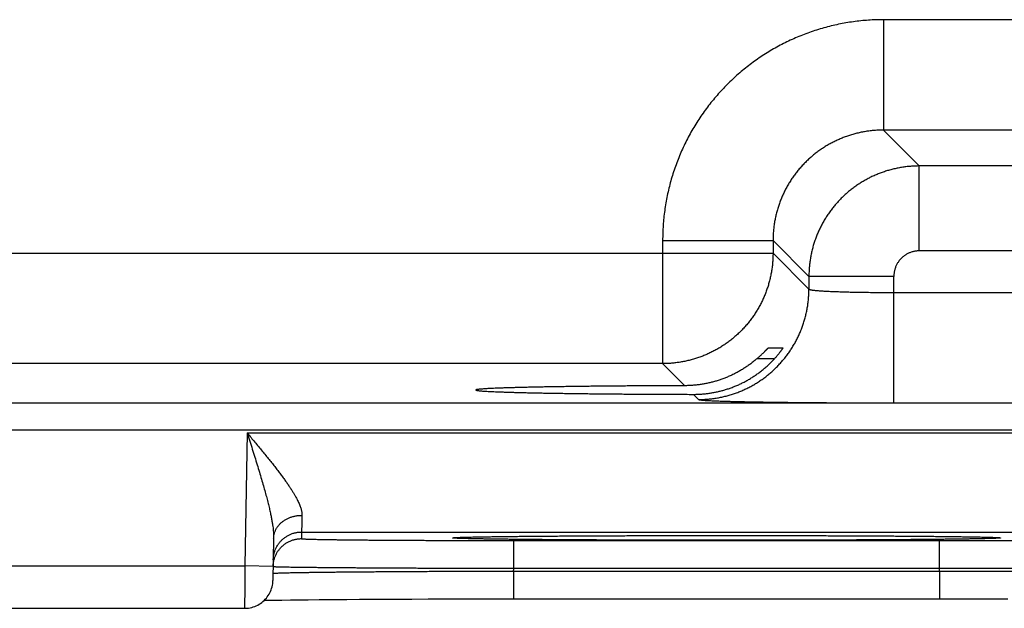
# Model space of a CAD drawing. Header units: inches. Extents: x 0 to 34, y 0 to 22.
# Tile 82 of 105: x 18.991 to 19.687, y 15.508 to 15.924. Entities that reach past the tile are written whole.
import ezdxf

# ---------------------------------------------------------------- set-up
doc = ezdxf.new("R2010")
doc.units = ezdxf.units.IN
doc.header["$LTSCALE"] = 1.87
doc.header["$MEASUREMENT"] = 0
doc.layers.get('0').update_dxf_attribs({"linetype": 'CONTINUOUS'})

msp = doc.modelspace()

# ---------------------------------------------------------------- linework, layer by layer
at = {"color": 7, "linetype": 'CONTINUOUS'}
for p, q in [((19.75164, 15.92414), (19.60133, 15.92414)), ((19.60133, 15.92414), (19.60133, 15.84616)), ((19.75164, 15.84616), (19.60133, 15.84616)), ((19.60133, 15.84616), (19.6267, 15.82079)), ((19.72627, 15.82079), (19.6267, 15.82079)), ((19.6267, 15.7608), (19.6267, 15.82079)), ((19.44535, 15.76817), (19.52334, 15.76817)), ((19.44535, 15.76817), (19.44535, 15.68116)), ((19.52334, 15.76817), (19.54871, 15.7428)), ((19.52334, 15.76817), (19.52334, 15.75914)), ((18.89963, 15.75914), (19.52334, 15.75914)), ((19.52334, 15.75914), (19.54871, 15.73377)), ((19.72627, 15.7608), (19.6267, 15.7608)), ((19.6087, 15.7428), (19.54871, 15.7428)), ((19.54871, 15.7428), (19.54871, 15.73377)), ((19.6087, 15.65342), (19.6087, 15.7428)), ((19.6087, 15.73141), (19.74427, 15.73141)), ((19.52009, 15.69238), (19.53039, 15.69238)), ((19.44535, 15.68116), (18.97762, 15.68116)), ((19.44535, 15.68116), (19.46095, 15.66556)), ((19.52441, 15.68465), (19.51204, 15.68465)), ((13.47889, 15.65334), (20.86918, 15.65334)), ((19.46707, 15.65944), (19.47072, 15.65579)), ((19.6087, 15.65342), (19.74427, 15.65342)), ((13.47889, 15.63433), (20.86918, 15.63433)), ((19.15181, 15.63217), (19.15017, 15.53828)), ((19.15181, 15.63217), (19.82916, 15.63217)), ((19.19025, 15.56217), (19.19016, 15.55749)), ((19.19025, 15.56217), (19.79072, 15.56217)), ((19.17051, 15.55768), (19.16999, 15.52793)), ((19.29901, 15.55825), (19.29901, 15.55825)), ((19.29901, 15.55825), (19.29903, 15.55825)), ((19.29903, 15.55825), (19.2991, 15.55826)), ((19.2991, 15.55826), (19.29922, 15.55827)), ((19.29922, 15.55827), (19.29939, 15.55828)), ((19.29939, 15.55828), (19.29961, 15.55829)), ((19.29961, 15.55829), (19.29987, 15.55831)), ((19.29987, 15.55831), (19.30034, 15.55833)), ((19.30034, 15.55833), (19.30092, 15.55836)), ((19.30092, 15.55836), (19.30184, 15.5584)), ((19.30184, 15.5584), (19.30295, 15.55844)), ((19.30295, 15.55844), (19.30464, 15.5585)), ((19.30464, 15.5585), (19.30688, 15.55856)), ((19.30688, 15.55856), (19.30995, 15.55864)), ((19.30995, 15.55864), (19.31306, 15.5587)), ((19.31306, 15.5587), (19.3169, 15.55878)), ((19.3169, 15.55878), (19.3216, 15.55885)), ((19.3216, 15.55885), (19.32732, 15.55894)), ((19.32732, 15.55894), (19.33424, 15.55903)), ((19.33424, 15.55903), (19.3426, 15.55912)), ((19.34012, 15.55618), (19.64085, 15.55618)), ((19.34012, 15.53653), (19.34012, 15.55618)), ((19.3426, 15.55912), (19.35009, 15.55919)), ((19.35009, 15.55919), (19.35902, 15.55927)), ((19.35902, 15.55927), (19.37008, 15.55935)), ((19.37008, 15.55935), (19.37926, 15.55941)), ((19.37926, 15.55941), (19.38976, 15.55947)), ((19.38976, 15.55947), (19.40066, 15.55953)), ((19.40066, 15.55953), (19.41188, 15.55957)), ((19.41188, 15.55957), (19.42345, 15.55961)), ((19.42345, 15.55961), (19.43529, 15.55965)), ((19.43529, 15.55965), (19.44736, 15.55968)), ((19.44736, 15.55968), (19.45962, 15.5597)), ((19.45962, 15.5597), (19.472, 15.55971)), ((19.472, 15.55971), (19.48446, 15.55972)), ((19.48446, 15.55972), (19.49648, 15.55972)), ((19.49648, 15.55972), (19.50893, 15.55971)), ((19.50893, 15.55971), (19.52131, 15.5597)), ((19.52131, 15.5597), (19.53355, 15.55968)), ((19.53355, 15.55968), (19.54562, 15.55965)), ((19.54562, 15.55965), (19.55746, 15.55961)), ((19.55746, 15.55961), (19.56903, 15.55957)), ((19.56903, 15.55957), (19.58026, 15.55953)), ((19.58026, 15.55953), (19.5911, 15.55947)), ((19.5911, 15.55947), (19.60158, 15.55941)), ((19.60158, 15.55941), (19.6111, 15.55935)), ((19.6111, 15.55935), (19.62306, 15.55926)), ((19.62306, 15.55926), (19.63257, 15.55918)), ((19.63257, 15.55918), (19.64037, 15.5591)), ((19.64037, 15.5591), (19.64699, 15.55902)), ((19.64085, 15.53653), (19.64085, 15.55618)), ((19.64699, 15.55902), (19.65269, 15.55895)), ((19.65269, 15.55895), (19.65904, 15.55886)), ((19.65904, 15.55886), (19.66412, 15.55878)), ((19.66412, 15.55878), (19.66817, 15.5587)), ((19.66817, 15.5587), (19.67147, 15.55863)), ((19.67147, 15.55863), (19.67416, 15.55856)), ((19.67416, 15.55856), (19.6763, 15.5585)), ((19.67837, 15.55843), (19.67933, 15.55839)), ((19.67933, 15.55839), (19.68014, 15.55836)), ((19.68014, 15.55836), (19.68078, 15.55833)), ((19.68078, 15.55833), (19.68112, 15.55831)), ((19.68112, 15.55831), (19.68139, 15.55829)), ((19.68139, 15.55829), (19.68161, 15.55828)), ((19.68161, 15.55828), (19.68177, 15.55827)), ((19.68192, 15.55825), (19.68196, 15.55825)), ((18.9008, 15.53828), (19.15017, 15.53828)), ((19.17017, 15.53793), (19.15017, 15.53828)), ((19.34008, 15.53461), (19.34008, 15.51495)), ((19.34009, 15.53461), (19.64088, 15.53461)), ((19.34012, 15.53653), (19.64085, 15.53653)), ((19.64088, 15.53461), (19.64088, 15.51495)), ((19.16391, 15.51391), (19.16728, 15.51398)), ((19.16728, 15.51398), (19.1713, 15.51405)), ((19.1713, 15.51405), (19.17623, 15.51413)), ((19.17623, 15.51413), (19.18234, 15.51422)), ((19.18234, 15.51422), (19.18815, 15.51429)), ((19.18815, 15.51429), (19.19485, 15.51436)), ((19.19485, 15.51436), (19.2026, 15.51444)), ((19.2026, 15.51444), (19.21162, 15.51452)), ((19.21162, 15.51452), (19.22215, 15.5146)), ((19.22215, 15.5146), (19.23121, 15.51465)), ((19.23121, 15.51465), (19.24151, 15.51471)), ((19.24151, 15.51471), (19.25352, 15.51477)), ((19.25352, 15.51477), (19.26823, 15.51483)), ((19.26823, 15.51483), (19.27975, 15.51487)), ((19.27975, 15.51487), (19.29162, 15.5149)), ((19.29162, 15.5149), (19.30358, 15.51492)), ((19.30358, 15.51492), (19.31574, 15.51494)), ((19.31574, 15.51494), (19.328, 15.51495)), ((19.328, 15.51495), (19.64088, 15.51495)), ((19.64088, 15.51495), (19.65294, 15.51495)), ((19.65294, 15.51495), (19.6652, 15.51494)), ((19.6652, 15.51494), (19.67735, 15.51492)), ((19.67735, 15.51492), (19.68934, 15.5149)), ((18.90097, 15.50828), (19.15, 15.50828))]:
    msp.add_line(p, q, dxfattribs=at)
for points in [[(19.6763, 15.5585), (19.678, 15.55844), (19.67837, 15.55843)], [(19.68177, 15.55827), (19.68189, 15.55826), (19.68192, 15.55825)], [(19.15, 15.50828), (19.15057, 15.50828), (19.15169, 15.50835), (19.15282, 15.50847), (19.15393, 15.50867), (19.15503, 15.50892), (19.15612, 15.50923), (19.15718, 15.50961), (19.15822, 15.51004), (19.15924, 15.51054), (19.16022, 15.51109), (19.16118, 15.51169), (19.1621, 15.51235), (19.16298, 15.51306), (19.16381, 15.51382), (19.16461, 15.51462), (19.16536, 15.51546), (19.16605, 15.51635), (19.1667, 15.51728), (19.1673, 15.51824), (19.16784, 15.51923), (19.16832, 15.52025), (19.16874, 15.5213), (19.1691, 15.52237), (19.16941, 15.52346), (19.16965, 15.52456), (19.16983, 15.52567), (19.16994, 15.5268), (19.16999, 15.52793)]]:
    msp.add_lwpolyline(points, dxfattribs=at)
for points, knots in [([(19.60133, 15.92414), (19.59956, 15.92414), (19.59602, 15.92408), (19.5907, 15.92381), (19.5854, 15.92336), (19.58011, 15.92273), (19.57484, 15.92191), (19.56961, 15.92092), (19.56442, 15.91975), (19.55926, 15.9184), (19.55415, 15.91687), (19.5491, 15.91517), (19.54411, 15.9133), (19.53919, 15.91127), (19.53434, 15.90906), (19.52956, 15.90669), (19.52488, 15.90416), (19.52028, 15.90147), (19.51577, 15.89863), (19.51137, 15.89563), (19.50707, 15.89248), (19.50288, 15.88919), (19.4988, 15.88576), (19.49485, 15.88219), (19.49102, 15.87849), (19.48731, 15.87466), (19.48374, 15.8707), (19.48031, 15.86663), (19.47702, 15.86244), (19.47387, 15.85814), (19.47088, 15.85373), (19.46803, 15.84923), (19.46534, 15.84463), (19.46281, 15.83994), (19.46044, 15.83517), (19.45823, 15.83032), (19.4562, 15.8254), (19.45433, 15.82041), (19.45263, 15.81535), (19.4511, 15.81025), (19.44975, 15.80509), (19.44858, 15.79989), (19.44759, 15.79466), (19.44677, 15.78939), (19.44614, 15.7841), (19.44568, 15.7788), (19.44541, 15.77348), (19.44535, 15.76994), (19.44535, 15.76817)], [0, 0, 0, 0, 0.021674, 0.043382, 0.065114, 0.086856, 0.1086, 0.130336, 0.152071, 0.173813, 0.195563, 0.217317, 0.239068, 0.260813, 0.282556, 0.304297, 0.326038, 0.347781, 0.369524, 0.391267, 0.41301, 0.434752, 0.456495, 0.478238, 0.49998, 0.521722, 0.543464, 0.565206, 0.586949, 0.608692, 0.630435, 0.652178, 0.673921, 0.695664, 0.717407, 0.739147, 0.760889, 0.782637, 0.80439, 0.826143, 0.847888, 0.869627, 0.891369, 0.913119, 0.934867, 0.956604, 0.978319, 1, 1, 1, 1]), ([(19.60133, 15.84616), (19.60028, 15.84616), (19.59819, 15.84611), (19.59505, 15.84593), (19.59192, 15.84561), (19.58881, 15.84517), (19.58572, 15.84461), (19.58266, 15.84392), (19.57962, 15.8431), (19.57662, 15.84217), (19.57366, 15.84112), (19.57074, 15.83994), (19.56788, 15.83865), (19.56506, 15.83725), (19.56231, 15.83573), (19.55962, 15.83411), (19.557, 15.83238), (19.55445, 15.83054), (19.55198, 15.8286), (19.54958, 15.82657), (19.54728, 15.82444), (19.54506, 15.82222), (19.54293, 15.81991), (19.54089, 15.81752), (19.53896, 15.81505), (19.53712, 15.8125), (19.53539, 15.80988), (19.53377, 15.80719), (19.53225, 15.80444), (19.53085, 15.80163), (19.52956, 15.79876), (19.52839, 15.79585), (19.52733, 15.79289), (19.5264, 15.78989), (19.52558, 15.78685), (19.52489, 15.78378), (19.52433, 15.78069), (19.52389, 15.77758), (19.52357, 15.77445), (19.52338, 15.77131), (19.52334, 15.76922), (19.52334, 15.76817)], [0, 0, 0, 0, 0.025647, 0.051286, 0.076918, 0.102552, 0.128192, 0.153843, 0.179498, 0.205149, 0.230795, 0.256441, 0.282089, 0.307735, 0.33338, 0.359022, 0.384665, 0.410308, 0.435946, 0.461576, 0.487202, 0.512829, 0.538458, 0.564084, 0.589706, 0.615324, 0.640941, 0.666562, 0.69219, 0.717826, 0.743466, 0.769105, 0.794746, 0.820394, 0.846049, 0.871707, 0.897363, 0.923018, 0.948674, 0.974334, 1, 1, 1, 1]), ([(19.6267, 15.82079), (19.62565, 15.82079), (19.62356, 15.82074), (19.62042, 15.82055), (19.61729, 15.82024), (19.61418, 15.81979), (19.61109, 15.81923), (19.60803, 15.81854), (19.60499, 15.81772), (19.60199, 15.81679), (19.59904, 15.81573), (19.59612, 15.81456), (19.59326, 15.81327), (19.59045, 15.81186), (19.58769, 15.81035), (19.58501, 15.80872), (19.58239, 15.80699), (19.57984, 15.80515), (19.57736, 15.80322), (19.57497, 15.80118), (19.57266, 15.79905), (19.57044, 15.79683), (19.56831, 15.79452), (19.56627, 15.79213), (19.56434, 15.78965), (19.5625, 15.7871), (19.56077, 15.78448), (19.55914, 15.78179), (19.55763, 15.77904), (19.55622, 15.77623), (19.55493, 15.77337), (19.55376, 15.77045), (19.55271, 15.76749), (19.55177, 15.7645), (19.55096, 15.76146), (19.55027, 15.7584), (19.5497, 15.75531), (19.54926, 15.7522), (19.54894, 15.74907), (19.54875, 15.74594), (19.54871, 15.74385), (19.54871, 15.7428)], [0, 0, 0, 0, 0.025642, 0.051287, 0.076933, 0.102577, 0.128221, 0.153864, 0.179508, 0.205152, 0.230796, 0.256439, 0.282081, 0.307723, 0.333364, 0.359006, 0.384649, 0.410291, 0.435933, 0.461576, 0.487218, 0.51286, 0.538502, 0.564145, 0.589787, 0.615429, 0.64107, 0.666709, 0.692347, 0.717985, 0.743625, 0.769266, 0.794909, 0.820554, 0.846199, 0.87184, 0.897475, 0.923106, 0.948736, 0.974367, 1, 1, 1, 1]), ([(19.52334, 15.75914), (19.52334, 15.7581), (19.5233, 15.756), (19.52311, 15.75287), (19.52279, 15.74974), (19.52235, 15.74663), (19.52178, 15.74354), (19.52109, 15.74048), (19.52028, 15.73744), (19.51934, 15.73445), (19.51829, 15.73149), (19.51711, 15.72857), (19.51582, 15.72571), (19.51442, 15.7229), (19.5129, 15.72015), (19.51128, 15.71746), (19.50954, 15.71484), (19.50771, 15.71229), (19.50577, 15.70981), (19.50373, 15.70742), (19.5016, 15.70511), (19.49938, 15.70289), (19.49707, 15.70076), (19.49468, 15.69873), (19.49221, 15.69679), (19.48966, 15.69495), (19.48704, 15.69322), (19.48435, 15.69159), (19.4816, 15.69008), (19.47879, 15.68867), (19.47592, 15.68738), (19.47301, 15.68621), (19.47005, 15.68515), (19.46705, 15.68422), (19.46402, 15.68341), (19.46095, 15.68272), (19.45786, 15.68215), (19.45475, 15.68171), (19.45163, 15.68139), (19.44849, 15.6812), (19.4464, 15.68116), (19.44535, 15.68116)], [0, 0, 0, 0, 0.025639, 0.051279, 0.076919, 0.102559, 0.1282, 0.153841, 0.179482, 0.205123, 0.230765, 0.256407, 0.282049, 0.307691, 0.333334, 0.358976, 0.384619, 0.410262, 0.435905, 0.461548, 0.487191, 0.512834, 0.538477, 0.56412, 0.589763, 0.615405, 0.641048, 0.666691, 0.692333, 0.717975, 0.743617, 0.769259, 0.794901, 0.820542, 0.846183, 0.871823, 0.897465, 0.923105, 0.94874, 0.974371, 1, 1, 1, 1]), ([(19.6267, 15.7608), (19.62635, 15.7608), (19.62565, 15.76078), (19.62461, 15.76069), (19.62358, 15.76053), (19.62255, 15.76032), (19.62154, 15.76005), (19.62055, 15.75972), (19.61957, 15.75934), (19.61862, 15.75889), (19.6177, 15.7584), (19.61681, 15.75785), (19.61595, 15.75725), (19.61512, 15.7566), (19.61434, 15.7559), (19.6136, 15.75516), (19.6129, 15.75437), (19.61225, 15.75355), (19.61165, 15.75269), (19.6111, 15.7518), (19.6106, 15.75088), (19.61016, 15.74993), (19.60978, 15.74895), (19.60945, 15.74796), (19.60917, 15.74695), (19.60896, 15.74592), (19.60881, 15.74488), (19.60872, 15.74384), (19.6087, 15.74315), (19.6087, 15.7428)], [0, 0, 0, 0, 0.036865, 0.073814, 0.110818, 0.147858, 0.184913, 0.221976, 0.259046, 0.296117, 0.333178, 0.370225, 0.407271, 0.44433, 0.4814, 0.51847, 0.555531, 0.592581, 0.629625, 0.666676, 0.703746, 0.740822, 0.777885, 0.814942, 0.852009, 0.889079, 0.926122, 0.963108, 1, 1, 1, 1]), ([(19.47072, 15.65579), (19.47177, 15.65579), (19.47386, 15.65583), (19.477, 15.65602), (19.48012, 15.65634), (19.48323, 15.65678), (19.48632, 15.65735), (19.48939, 15.65804), (19.49242, 15.65885), (19.49542, 15.65979), (19.49838, 15.66084), (19.50129, 15.66202), (19.50416, 15.6633), (19.50697, 15.66471), (19.50972, 15.66622), (19.51241, 15.66785), (19.51503, 15.66958), (19.51758, 15.67142), (19.52005, 15.67336), (19.52244, 15.67539), (19.52475, 15.67752), (19.52697, 15.67974), (19.5291, 15.68205), (19.53114, 15.68445), (19.53308, 15.68692), (19.53491, 15.68947), (19.53665, 15.69209), (19.53827, 15.69478), (19.53979, 15.69753), (19.54119, 15.70034), (19.54248, 15.7032), (19.54366, 15.70612), (19.54471, 15.70908), (19.54565, 15.71208), (19.54646, 15.71511), (19.54715, 15.71817), (19.54772, 15.72126), (19.54816, 15.72437), (19.54848, 15.7275), (19.54867, 15.73063), (19.54871, 15.73273), (19.54871, 15.73377)], [0, 0, 0, 0, 0.025639, 0.051278, 0.076917, 0.102557, 0.128197, 0.153837, 0.179478, 0.205119, 0.23076, 0.256401, 0.282043, 0.307684, 0.333326, 0.358968, 0.38461, 0.410253, 0.435895, 0.461538, 0.48718, 0.512822, 0.538465, 0.564107, 0.58975, 0.615392, 0.641034, 0.666676, 0.692318, 0.717959, 0.743601, 0.769242, 0.794883, 0.820523, 0.846164, 0.871804, 0.897444, 0.923083, 0.948722, 0.974361, 1, 1, 1, 1]), ([(19.54871, 15.73377), (19.54873, 15.73373), (19.54883, 15.73365), (19.54905, 15.73355), (19.54938, 15.73345), (19.54982, 15.73335), (19.55036, 15.73325), (19.55101, 15.73315), (19.55177, 15.73305), (19.55264, 15.73296), (19.55361, 15.73286), (19.55469, 15.73277), (19.55586, 15.73267), (19.55713, 15.73258), (19.5585, 15.7325), (19.55996, 15.73241), (19.56151, 15.73233), (19.56315, 15.73225), (19.56488, 15.73217), (19.56668, 15.7321), (19.56857, 15.73203), (19.57053, 15.73196), (19.57256, 15.73189), (19.57466, 15.73183), (19.57682, 15.73178), (19.57904, 15.73172), (19.58131, 15.73167), (19.58363, 15.73163), (19.586, 15.73159), (19.58842, 15.73155), (19.59087, 15.73152), (19.59336, 15.73149), (19.59587, 15.73146), (19.59841, 15.73144), (19.60096, 15.73143), (19.60353, 15.73142), (19.60611, 15.73141), (19.60784, 15.73141), (19.6087, 15.73141)], [0, 0, 0, 0, 0.002412, 0.006347, 0.012, 0.019422, 0.028624, 0.039605, 0.052353, 0.066853, 0.083083, 0.10101, 0.1206, 0.141814, 0.164616, 0.188968, 0.214826, 0.242141, 0.270861, 0.300932, 0.332297, 0.364904, 0.398698, 0.433615, 0.469577, 0.506507, 0.544336, 0.583003, 0.622445, 0.662597, 0.703389, 0.744742, 0.786566, 0.828775, 0.871297, 0.914058, 0.956985, 1, 1, 1, 1]), ([(19.51204, 15.68465), (19.51229, 15.68486), (19.51278, 15.68529), (19.51349, 15.68592), (19.51417, 15.68654), (19.51482, 15.68714), (19.51543, 15.68772), (19.51599, 15.68827), (19.51652, 15.68878), (19.51701, 15.68927), (19.51746, 15.68972), (19.51786, 15.69013), (19.51823, 15.69051), (19.51856, 15.69085), (19.51885, 15.69115), (19.51911, 15.69142), (19.51934, 15.69165), (19.51953, 15.69185), (19.51969, 15.69202), (19.51982, 15.69215), (19.51992, 15.69225), (19.52, 15.69232), (19.52005, 15.69236), (19.52008, 15.69238), (19.52009, 15.69238)], [0, 0, 0, 0, 0.088193, 0.173925, 0.256575, 0.335588, 0.410626, 0.4814, 0.547596, 0.609104, 0.665839, 0.717807, 0.764969, 0.807425, 0.845212, 0.878499, 0.907368, 0.932011, 0.952562, 0.96919, 0.982083, 0.991387, 0.997292, 1, 1, 1, 1]), ([(19.53039, 15.69238), (19.53039, 15.69238), (19.53039, 15.69235), (19.53037, 15.69232), (19.53033, 15.69223), (19.53027, 15.69213), (19.53018, 15.69199), (19.53007, 15.69181), (19.52993, 15.6916), (19.52977, 15.69136), (19.52958, 15.69108), (19.52936, 15.69076), (19.52911, 15.69041), (19.52883, 15.69002), (19.52852, 15.68961), (19.52818, 15.68915), (19.52781, 15.68867), (19.52741, 15.68816), (19.52697, 15.68762), (19.52651, 15.68706), (19.52602, 15.68647), (19.52551, 15.68587), (19.52497, 15.68526), (19.5246, 15.68485), (19.52441, 15.68465)], [0, 0, 0, 0, 0.001564, 0.006455, 0.015158, 0.027862, 0.044693, 0.065812, 0.091309, 0.121312, 0.155885, 0.195101, 0.238999, 0.287551, 0.340769, 0.398522, 0.46076, 0.527246, 0.597845, 0.672209, 0.750077, 0.830947, 0.914421, 1, 1, 1, 1]), ([(19.49048, 15.66301), (19.49138, 15.66329), (19.49316, 15.66388), (19.49581, 15.66488), (19.49843, 15.66597), (19.50102, 15.66717), (19.50358, 15.66847), (19.5061, 15.66987), (19.50858, 15.67137), (19.51101, 15.67298), (19.5134, 15.67468), (19.51573, 15.67648), (19.51801, 15.67838), (19.52022, 15.68037), (19.52236, 15.68246), (19.52373, 15.68391), (19.52441, 15.68465)], [0, 0, 0, 0, 0.069142, 0.138582, 0.208316, 0.27841, 0.348851, 0.419697, 0.490931, 0.562564, 0.634602, 0.707011, 0.779804, 0.852906, 0.926322, 1, 1, 1, 1]), ([(19.51204, 15.68465), (19.51132, 15.68402), (19.50985, 15.6828), (19.50758, 15.68105), (19.50527, 15.67939), (19.5029, 15.67783), (19.50049, 15.67636), (19.49804, 15.67498), (19.49556, 15.67369), (19.49304, 15.6725), (19.49134, 15.67177), (19.49048, 15.67142)], [0, 0, 0, 0, 0.113112, 0.225764, 0.33788, 0.4495, 0.560658, 0.67127, 0.781368, 0.890976, 1, 1, 1, 1]), ([(19.49048, 15.67142), (19.48962, 15.67107), (19.48789, 15.6704), (19.48527, 15.66948), (19.48263, 15.66866), (19.47996, 15.66794), (19.47728, 15.66731), (19.47459, 15.66678), (19.47188, 15.66634), (19.46916, 15.666), (19.46643, 15.66575), (19.46369, 15.6656), (19.46187, 15.66556), (19.46095, 15.66556)], [0, 0, 0, 0, 0.092045, 0.183763, 0.275114, 0.366132, 0.456967, 0.547658, 0.638188, 0.728594, 0.819036, 0.90951, 1, 1, 1, 1]), ([(19.46095, 15.66556), (19.45904, 15.66555), (19.45521, 15.66554), (19.4495, 15.66552), (19.44383, 15.66549), (19.43821, 15.66546), (19.43265, 15.66543), (19.42716, 15.6654), (19.42173, 15.66536), (19.41638, 15.66532), (19.41111, 15.66527), (19.40592, 15.66522), (19.40083, 15.66517), (19.39583, 15.66512), (19.39094, 15.66507), (19.38616, 15.66501), (19.38149, 15.66494), (19.37694, 15.66488), (19.37251, 15.66481), (19.36821, 15.66474), (19.36405, 15.66467), (19.36002, 15.6646), (19.35614, 15.66452), (19.3524, 15.66444), (19.34881, 15.66436), (19.34538, 15.66428), (19.34211, 15.6642), (19.33899, 15.66411), (19.33605, 15.66402), (19.33327, 15.66393), (19.33066, 15.66384), (19.32823, 15.66375), (19.32598, 15.66366), (19.3239, 15.66356), (19.32201, 15.66346), (19.3203, 15.66337), (19.31878, 15.66327), (19.31744, 15.66317), (19.31629, 15.66307), (19.31533, 15.66297), (19.31457, 15.66287), (19.31398, 15.66278), (19.31363, 15.66267), (19.31337, 15.66261), (19.31336, 15.66252), (19.31336, 15.66251)], [0, 0, 0, 0, 0.038942, 0.077629, 0.116005, 0.154044, 0.191694, 0.228914, 0.265673, 0.301916, 0.337619, 0.372733, 0.407219, 0.44105, 0.474173, 0.506568, 0.538191, 0.569004, 0.598986, 0.628089, 0.656294, 0.683565, 0.709868, 0.735184, 0.759475, 0.782722, 0.804899, 0.825975, 0.845938, 0.864755, 0.882414, 0.898894, 0.914172, 0.928239, 0.941074, 0.952667, 0.963006, 0.972076, 0.979874, 0.986389, 0.991619, 0.995564, 0.998233, 0.999681, 1, 1, 1, 1]), ([(19.31336, 15.66251), (19.31336, 15.66249), (19.31338, 15.66239), (19.31365, 15.66234), (19.31401, 15.66222), (19.31461, 15.66214), (19.31538, 15.66203), (19.31635, 15.66194), (19.31751, 15.66184), (19.31886, 15.66174), (19.32039, 15.66164), (19.32211, 15.66154), (19.32402, 15.66145), (19.3261, 15.66135), (19.32837, 15.66126), (19.33081, 15.66117), (19.33342, 15.66108), (19.33621, 15.66099), (19.33917, 15.6609), (19.34229, 15.66081), (19.34557, 15.66073), (19.34901, 15.66065), (19.35261, 15.66056), (19.35635, 15.66049), (19.36024, 15.66041), (19.36428, 15.66034), (19.36845, 15.66026), (19.37276, 15.6602), (19.37719, 15.66013), (19.38175, 15.66007), (19.38642, 15.66), (19.39121, 15.65995), (19.39611, 15.65989), (19.40111, 15.65984), (19.40621, 15.65979), (19.4114, 15.65974), (19.41668, 15.6597), (19.42203, 15.65965), (19.42747, 15.65962), (19.43297, 15.65958), (19.43853, 15.65955), (19.44415, 15.65952), (19.44982, 15.6595), (19.45554, 15.65948), (19.46129, 15.65946), (19.46514, 15.65945), (19.46707, 15.65944)], [0, 0, 0, 0, 0.000359, 0.001812, 0.004445, 0.008302, 0.013394, 0.01972, 0.027276, 0.036057, 0.046051, 0.057252, 0.069645, 0.083217, 0.097957, 0.113843, 0.130865, 0.148999, 0.168226, 0.18853, 0.20988, 0.232262, 0.255647, 0.280006, 0.305322, 0.331557, 0.35869, 0.38669, 0.415519, 0.44516, 0.475565, 0.506712, 0.538564, 0.571079, 0.604236, 0.637985, 0.672297, 0.707135, 0.742451, 0.778223, 0.814397, 0.85094, 0.887817, 0.924973, 0.962385, 1, 1, 1, 1]), ([(19.46707, 15.65944), (19.46795, 15.65944), (19.46971, 15.65947), (19.47235, 15.65959), (19.47498, 15.65981), (19.4776, 15.66012), (19.4802, 15.66052), (19.4828, 15.661), (19.48538, 15.66158), (19.48794, 15.66224), (19.48964, 15.66274), (19.49048, 15.66301)], [0, 0, 0, 0, 0.111186, 0.222222, 0.333099, 0.443931, 0.554826, 0.665779, 0.776903, 0.88831, 1, 1, 1, 1]), ([(19.47072, 15.65579), (19.47077, 15.65574), (19.47095, 15.65568), (19.47129, 15.6556), (19.4718, 15.65552), (19.47249, 15.65544), (19.47334, 15.65536), (19.47437, 15.65528), (19.47556, 15.65519), (19.47691, 15.65511), (19.47844, 15.65503), (19.48012, 15.65495), (19.48196, 15.65487), (19.48396, 15.6548), (19.48612, 15.65472), (19.48843, 15.65465), (19.49089, 15.65457), (19.4935, 15.6545), (19.49625, 15.65443), (19.49914, 15.65436), (19.50217, 15.6543), (19.50533, 15.65423), (19.50862, 15.65417), (19.51203, 15.65411), (19.51556, 15.65405), (19.51921, 15.65399), (19.52298, 15.65394), (19.52684, 15.65389), (19.53081, 15.65384), (19.53488, 15.65379), (19.53904, 15.65375), (19.54329, 15.65371), (19.54762, 15.65367), (19.55202, 15.65363), (19.55649, 15.6536), (19.56103, 15.65357), (19.56563, 15.65354), (19.57029, 15.65351), (19.57499, 15.65349), (19.57973, 15.65347), (19.58451, 15.65346), (19.58931, 15.65344), (19.59415, 15.65343), (19.59899, 15.65343), (19.60385, 15.65342), (19.60708, 15.65342), (19.6087, 15.65342)], [0, 0, 0, 0, 0.00138, 0.003934, 0.007707, 0.012704, 0.018923, 0.02636, 0.035008, 0.04486, 0.055902, 0.068115, 0.081484, 0.095997, 0.111639, 0.12839, 0.146224, 0.165119, 0.185056, 0.206011, 0.227957, 0.250861, 0.274695, 0.299435, 0.325051, 0.35151, 0.378773, 0.406807, 0.435582, 0.465062, 0.495208, 0.525979, 0.557338, 0.589247, 0.621671, 0.654572, 0.687911, 0.72164, 0.755703, 0.790057, 0.824673, 0.859519, 0.89454, 0.929672, 0.964848, 1, 1, 1, 1]), ([(19.15181, 15.63217), (19.15242, 15.63025), (19.15363, 15.62644), (19.15543, 15.62077), (19.15717, 15.61521), (19.15885, 15.60981), (19.16043, 15.6046), (19.16191, 15.59963), (19.16328, 15.59492), (19.16452, 15.5905), (19.16563, 15.58636), (19.16662, 15.58251), (19.16747, 15.57895), (19.16821, 15.57567), (19.16883, 15.57266), (19.16934, 15.56991), (19.16975, 15.56739), (19.17007, 15.56509), (19.17029, 15.56298), (19.17044, 15.56106), (19.17052, 15.55932), (19.17052, 15.55821), (19.17051, 15.55768)], [0, 0, 0, 0, 0.078419, 0.155831, 0.231666, 0.305324, 0.376189, 0.443661, 0.507319, 0.567028, 0.62268, 0.674247, 0.721782, 0.765357, 0.805113, 0.841344, 0.874373, 0.904496, 0.931956, 0.95692, 0.979547, 1, 1, 1, 1]), ([(19.15181, 15.63217), (19.15271, 15.63109), (19.15451, 15.62894), (19.15718, 15.62573), (19.15981, 15.62256), (19.16238, 15.61944), (19.16488, 15.61638), (19.1673, 15.6134), (19.1696, 15.61051), (19.1718, 15.60772), (19.17387, 15.60503), (19.17581, 15.60246), (19.17763, 15.60001), (19.1793, 15.59767), (19.18085, 15.59546), (19.18226, 15.59335), (19.18354, 15.59137), (19.1847, 15.58949), (19.18573, 15.58772), (19.18665, 15.58606), (19.18746, 15.58449), (19.18816, 15.58301), (19.18876, 15.58162), (19.18927, 15.58032), (19.18968, 15.5791), (19.19001, 15.57794), (19.19025, 15.57686), (19.19042, 15.57584), (19.19051, 15.57488), (19.19052, 15.57426), (19.19051, 15.57396)], [0, 0, 0, 0, 0.059685, 0.118853, 0.177228, 0.234535, 0.290492, 0.344817, 0.397242, 0.447516, 0.495489, 0.541086, 0.584246, 0.624928, 0.663147, 0.698946, 0.732372, 0.763494, 0.792424, 0.819286, 0.844209, 0.867311, 0.888681, 0.908413, 0.92664, 0.943508, 0.959151, 0.973694, 0.987265, 1, 1, 1, 1]), ([(19.17051, 15.55768), (19.17052, 15.55799), (19.17055, 15.55861), (19.17066, 15.55953), (19.17083, 15.56044), (19.17106, 15.56135), (19.17135, 15.56224), (19.1717, 15.56311), (19.17211, 15.56397), (19.17258, 15.56481), (19.1731, 15.56562), (19.17367, 15.56641), (19.1743, 15.56717), (19.17497, 15.5679), (19.1757, 15.5686), (19.17647, 15.56926), (19.17728, 15.56989), (19.17814, 15.57048), (19.17903, 15.57102), (19.17996, 15.57153), (19.18092, 15.57199), (19.18191, 15.5724), (19.18292, 15.57277), (19.18396, 15.57309), (19.18502, 15.57336), (19.1861, 15.57359), (19.18719, 15.57376), (19.18829, 15.57388), (19.1894, 15.57395), (19.19014, 15.57397), (19.19051, 15.57396)], [0, 0, 0, 0, 0.032391, 0.064827, 0.097351, 0.130006, 0.162832, 0.195867, 0.229144, 0.262694, 0.296544, 0.330717, 0.365228, 0.400093, 0.435318, 0.470908, 0.506861, 0.543173, 0.579833, 0.616829, 0.654144, 0.691755, 0.729641, 0.767774, 0.806125, 0.844663, 0.883355, 0.922165, 0.961059, 1, 1, 1, 1]), ([(19.19051, 15.57396), (19.1905, 15.57344), (19.19048, 15.57244), (19.19044, 15.57098), (19.19041, 15.56963), (19.19039, 15.56838), (19.19036, 15.56725), (19.19034, 15.56622), (19.19032, 15.56531), (19.1903, 15.56451), (19.19028, 15.56383), (19.19027, 15.56327), (19.19026, 15.56283), (19.19025, 15.5625), (19.19025, 15.5623), (19.19025, 15.5622), (19.19025, 15.56217)], [0, 0, 0, 0, 0.132369, 0.25601, 0.37073, 0.476358, 0.57273, 0.659675, 0.737013, 0.804593, 0.862303, 0.91005, 0.947749, 0.975334, 0.992759, 1, 1, 1, 1]), ([(19.17025, 15.54252), (19.17026, 15.54289), (19.17029, 15.54363), (19.1704, 15.54473), (19.17057, 15.54583), (19.17081, 15.54691), (19.1711, 15.54799), (19.17145, 15.54904), (19.17186, 15.55007), (19.17233, 15.55108), (19.17285, 15.55206), (19.17342, 15.55301), (19.17405, 15.55392), (19.17473, 15.5548), (19.17545, 15.55564), (19.17622, 15.55644), (19.17703, 15.5572), (19.17789, 15.55791), (19.17878, 15.55857), (19.17971, 15.55918), (19.18066, 15.55974), (19.18165, 15.56024), (19.18267, 15.56069), (19.18371, 15.56108), (19.18477, 15.56142), (19.18584, 15.56169), (19.18693, 15.5619), (19.18803, 15.56206), (19.18914, 15.56215), (19.18988, 15.56217), (19.19025, 15.56217)], [0, 0, 0, 0, 0.035714, 0.071427, 0.107141, 0.142855, 0.178568, 0.214282, 0.249996, 0.28571, 0.321424, 0.357138, 0.392852, 0.428566, 0.46428, 0.499994, 0.535708, 0.571423, 0.607137, 0.642852, 0.678566, 0.714281, 0.749996, 0.785711, 0.821425, 0.85714, 0.892855, 0.92857, 0.964285, 1, 1, 1, 1]), ([(19.17017, 15.53793), (19.17018, 15.53827), (19.17021, 15.53898), (19.17032, 15.54005), (19.17049, 15.54115), (19.17072, 15.54224), (19.17102, 15.54331), (19.17137, 15.54436), (19.17178, 15.54539), (19.17225, 15.5464), (19.17277, 15.54738), (19.17334, 15.54833), (19.17397, 15.54924), (19.17464, 15.55012), (19.17537, 15.55096), (19.17614, 15.55176), (19.17695, 15.55252), (19.17781, 15.55323), (19.1787, 15.55389), (19.17962, 15.5545), (19.18058, 15.55506), (19.18157, 15.55556), (19.18259, 15.55601), (19.18363, 15.5564), (19.18468, 15.55674), (19.18576, 15.55701), (19.18685, 15.55723), (19.18795, 15.55738), (19.18905, 15.55747), (19.18979, 15.55749), (19.19016, 15.55749)], [0, 0, 0, 0, 0.033068, 0.068879, 0.104691, 0.140503, 0.176314, 0.212126, 0.247938, 0.28375, 0.319562, 0.355374, 0.391186, 0.426998, 0.46281, 0.498622, 0.534434, 0.570247, 0.606059, 0.641872, 0.677684, 0.713497, 0.74931, 0.785123, 0.820935, 0.856748, 0.892561, 0.928374, 0.964187, 1, 1, 1, 1]), ([(19.19016, 15.55749), (19.19016, 15.55746), (19.19034, 15.55744), (19.19055, 15.55739), (19.19101, 15.55735), (19.19161, 15.55731), (19.1924, 15.55726), (19.19335, 15.55722), (19.19448, 15.55718), (19.19578, 15.55714), (19.19724, 15.55709), (19.19887, 15.55705), (19.20067, 15.55701), (19.20263, 15.55697), (19.20475, 15.55693), (19.20702, 15.55689), (19.20946, 15.55685), (19.21204, 15.55681), (19.21477, 15.55677), (19.21765, 15.55674), (19.22068, 15.5567), (19.22384, 15.55666), (19.22714, 15.55663), (19.23056, 15.5566), (19.23412, 15.55656), (19.2378, 15.55653), (19.2416, 15.5565), (19.24552, 15.55648), (19.24954, 15.55645), (19.25367, 15.55642), (19.2579, 15.5564), (19.26223, 15.55637), (19.26665, 15.55635), (19.27115, 15.55633), (19.27573, 15.55631), (19.28039, 15.55629), (19.28512, 15.55627), (19.28992, 15.55626), (19.29477, 15.55624), (19.29967, 15.55623), (19.30463, 15.55622), (19.30962, 15.55621), (19.31464, 15.5562), (19.3197, 15.55619), (19.32479, 15.55619), (19.32989, 15.55619), (19.335, 15.55618), (19.33841, 15.55618), (19.34012, 15.55618)], [0, 0, 0, 0, 0.000653, 0.002421, 0.005342, 0.009421, 0.014653, 0.02103, 0.028545, 0.037193, 0.046969, 0.057859, 0.069845, 0.082911, 0.097046, 0.112235, 0.128459, 0.145698, 0.163931, 0.183139, 0.203302, 0.224395, 0.24639, 0.269262, 0.292985, 0.317533, 0.342877, 0.368989, 0.395836, 0.423387, 0.451609, 0.48047, 0.509937, 0.539976, 0.570552, 0.601629, 0.633171, 0.665148, 0.697523, 0.730246, 0.763267, 0.796553, 0.830084, 0.863832, 0.897752, 0.93179, 0.965891, 1, 1, 1, 1]), ([(19.49048, 15.55634), (19.4884, 15.55634), (19.48422, 15.55634), (19.47797, 15.55634), (19.47172, 15.55635), (19.46549, 15.55635), (19.45928, 15.55636), (19.45311, 15.55637), (19.44697, 15.55638), (19.44089, 15.55639), (19.43485, 15.55641), (19.42888, 15.55643), (19.42296, 15.55644), (19.41712, 15.55646), (19.41136, 15.55649), (19.40568, 15.55651), (19.40008, 15.55653), (19.39459, 15.55656), (19.38919, 15.55659), (19.3839, 15.55662), (19.37872, 15.55665), (19.37366, 15.55668), (19.36872, 15.55671), (19.3639, 15.55675), (19.35923, 15.55679), (19.35468, 15.55682), (19.35029, 15.55686), (19.34603, 15.5569), (19.34193, 15.55694), (19.33799, 15.55699), (19.3342, 15.55703), (19.33058, 15.55707), (19.32713, 15.55712), (19.32385, 15.55717), (19.32074, 15.55721), (19.31781, 15.55726), (19.31507, 15.55731), (19.3125, 15.55736), (19.31013, 15.55741), (19.30794, 15.55746), (19.30594, 15.55751), (19.30414, 15.55757), (19.30253, 15.55762), (19.30112, 15.55767), (19.29991, 15.55773), (19.2989, 15.55777), (19.2981, 15.55784), (19.29746, 15.55787), (19.29711, 15.55796), (19.2968, 15.55794), (19.2968, 15.55812), (19.29711, 15.55809), (19.29746, 15.55819), (19.2981, 15.55822), (19.29862, 15.55826), (19.29895, 15.55828), (19.299, 15.55829)], [0, 0, 0, 0, 0.031939, 0.063881, 0.095782, 0.127596, 0.159279, 0.190788, 0.222091, 0.25316, 0.283965, 0.314473, 0.344648, 0.374462, 0.403887, 0.432895, 0.461447, 0.489509, 0.517054, 0.54406, 0.570501, 0.596345, 0.621559, 0.646117, 0.669999, 0.69318, 0.715637, 0.737342, 0.758273, 0.778407, 0.797726, 0.816208, 0.833834, 0.850587, 0.866447, 0.881397, 0.895423, 0.90851, 0.920646, 0.931816, 0.942008, 0.951212, 0.959419, 0.966621, 0.972811, 0.97798, 0.982125, 0.985243, 0.987334, 0.988409, 0.988689, 0.989763, 0.991855, 0.994973, 0.999117, 1, 1, 1, 1]), ([(19.299, 15.55829), (19.29928, 15.5583), (19.29997, 15.55834), (19.30112, 15.55839), (19.30253, 15.55844), (19.30414, 15.55849), (19.30594, 15.55854), (19.30794, 15.5586), (19.31013, 15.55865), (19.3125, 15.5587), (19.31507, 15.55875), (19.31781, 15.5588), (19.32074, 15.55884), (19.32385, 15.55889), (19.32713, 15.55894), (19.33058, 15.55898), (19.3342, 15.55903), (19.33799, 15.55907), (19.34193, 15.55911), (19.34603, 15.55916), (19.35029, 15.5592), (19.35468, 15.55923), (19.35923, 15.55927), (19.3639, 15.55931), (19.36872, 15.55934), (19.37366, 15.55938), (19.37872, 15.55941), (19.3839, 15.55944), (19.38919, 15.55947), (19.39458, 15.5595), (19.40008, 15.55952), (19.40568, 15.55955), (19.41136, 15.55957), (19.41712, 15.55959), (19.42296, 15.55961), (19.42888, 15.55963), (19.43485, 15.55965), (19.44089, 15.55966), (19.44698, 15.55968), (19.45311, 15.55969), (19.45928, 15.5597), (19.46549, 15.55971), (19.47172, 15.55971), (19.47797, 15.55972), (19.48422, 15.55972), (19.4884, 15.55972), (19.49048, 15.55972)], [0, 0, 0, 0, 0.004386, 0.010721, 0.018092, 0.026491, 0.035911, 0.046341, 0.057773, 0.070193, 0.083588, 0.097942, 0.113243, 0.129474, 0.14662, 0.16466, 0.183576, 0.203348, 0.223954, 0.245376, 0.267589, 0.290572, 0.314298, 0.338741, 0.363878, 0.389683, 0.416129, 0.443185, 0.470822, 0.499012, 0.527732, 0.556954, 0.586641, 0.616756, 0.647269, 0.678153, 0.709379, 0.74091, 0.77271, 0.804746, 0.836992, 0.869417, 0.901975, 0.934623, 0.967313, 1, 1, 1, 1]), ([(19.49048, 15.55972), (19.49257, 15.55972), (19.49674, 15.55972), (19.503, 15.55972), (19.50925, 15.55971), (19.51548, 15.55971), (19.52169, 15.5597), (19.52786, 15.55969), (19.53399, 15.55968), (19.54008, 15.55966), (19.54612, 15.55965), (19.55209, 15.55963), (19.558, 15.55961), (19.56385, 15.55959), (19.56961, 15.55957), (19.57529, 15.55955), (19.58089, 15.55952), (19.58638, 15.5595), (19.59178, 15.55947), (19.59707, 15.55944), (19.60225, 15.55941), (19.60731, 15.55938), (19.61225, 15.55934), (19.61706, 15.55931), (19.62174, 15.55927), (19.62628, 15.55923), (19.63068, 15.5592), (19.63494, 15.55916), (19.63904, 15.55911), (19.64298, 15.55907), (19.64677, 15.55903), (19.65039, 15.55898), (19.65384, 15.55894), (19.65712, 15.55889), (19.66023, 15.55884), (19.66316, 15.5588), (19.6659, 15.55875), (19.66847, 15.5587), (19.67084, 15.55865), (19.67303, 15.5586), (19.67503, 15.55854), (19.67683, 15.55849), (19.67844, 15.55844), (19.67985, 15.55839), (19.681, 15.55834), (19.68168, 15.5583), (19.68196, 15.55829)], [0, 0, 0, 0, 0.032688, 0.065381, 0.09803, 0.130591, 0.163018, 0.195266, 0.227304, 0.259103, 0.290631, 0.321855, 0.352739, 0.383253, 0.413369, 0.443058, 0.47228, 0.501001, 0.529192, 0.556832, 0.583894, 0.610344, 0.636151, 0.661286, 0.685729, 0.709455, 0.732439, 0.754654, 0.776076, 0.796683, 0.816455, 0.83537, 0.853411, 0.870556, 0.886789, 0.90209, 0.916444, 0.929838, 0.942259, 0.953691, 0.964123, 0.973542, 0.981941, 0.989313, 0.995648, 1, 1, 1, 1]), ([(19.68196, 15.55829), (19.68202, 15.55828), (19.68235, 15.55826), (19.68287, 15.55822), (19.68351, 15.55819), (19.68385, 15.55809), (19.68417, 15.55812), (19.68417, 15.55794), (19.68385, 15.55796), (19.68351, 15.55787), (19.68287, 15.55784), (19.68207, 15.55777), (19.68106, 15.55773), (19.67985, 15.55767), (19.67844, 15.55762), (19.67683, 15.55757), (19.67503, 15.55751), (19.67303, 15.55746), (19.67084, 15.55741), (19.66847, 15.55736), (19.6659, 15.55731), (19.66315, 15.55726), (19.66023, 15.55721), (19.65712, 15.55717), (19.65384, 15.55712), (19.65038, 15.55707), (19.64676, 15.55703), (19.64298, 15.55699), (19.63903, 15.55694), (19.63493, 15.5569), (19.63068, 15.55686), (19.62628, 15.55682), (19.62174, 15.55679), (19.61706, 15.55675), (19.61225, 15.55671), (19.60731, 15.55668), (19.60225, 15.55665), (19.59707, 15.55662), (19.59178, 15.55659), (19.58638, 15.55656), (19.58089, 15.55653), (19.57529, 15.55651), (19.56961, 15.55649), (19.56385, 15.55646), (19.558, 15.55644), (19.55209, 15.55643), (19.54612, 15.55641), (19.54008, 15.55639), (19.53399, 15.55638), (19.52786, 15.55637), (19.52169, 15.55636), (19.51548, 15.55635), (19.50925, 15.55635), (19.503, 15.55634), (19.49674, 15.55634), (19.49257, 15.55634), (19.49048, 15.55634)], [0, 0, 0, 0, 0.000917, 0.005061, 0.008178, 0.01027, 0.011345, 0.011624, 0.012699, 0.01479, 0.017909, 0.022053, 0.027222, 0.033411, 0.040613, 0.04882, 0.058024, 0.068215, 0.079385, 0.091521, 0.104608, 0.118634, 0.133583, 0.149443, 0.166195, 0.183822, 0.202305, 0.221623, 0.241757, 0.262687, 0.284391, 0.306847, 0.330029, 0.353912, 0.378472, 0.403685, 0.429524, 0.455958, 0.48296, 0.510503, 0.538564, 0.567115, 0.596122, 0.625546, 0.655359, 0.685535, 0.716045, 0.746853, 0.777923, 0.809225, 0.840731, 0.872412, 0.904224, 0.936122, 0.968063, 1, 1, 1, 1]), ([(19.64085, 15.55618), (19.64256, 15.55618), (19.64597, 15.55618), (19.65108, 15.55619), (19.65618, 15.55619), (19.66127, 15.55619), (19.66633, 15.5562), (19.67135, 15.55621), (19.67634, 15.55622), (19.6813, 15.55623), (19.6862, 15.55624), (19.69105, 15.55626), (19.69585, 15.55627), (19.70058, 15.55629), (19.70524, 15.55631), (19.70982, 15.55633), (19.71432, 15.55635), (19.71874, 15.55637), (19.72307, 15.5564), (19.7273, 15.55642), (19.73143, 15.55645), (19.73546, 15.55648), (19.73937, 15.5565), (19.74317, 15.55653), (19.74685, 15.55656), (19.75041, 15.5566), (19.75383, 15.55663), (19.75713, 15.55666), (19.76029, 15.5567), (19.76332, 15.55674), (19.7662, 15.55677), (19.76893, 15.55681), (19.77151, 15.55685), (19.77395, 15.55689), (19.77622, 15.55693), (19.77834, 15.55697), (19.7803, 15.55701), (19.7821, 15.55705), (19.78373, 15.55709), (19.78519, 15.55714), (19.78649, 15.55718), (19.78762, 15.55722), (19.78857, 15.55726), (19.78936, 15.55731), (19.78995, 15.55735), (19.79042, 15.55739), (19.79063, 15.55744), (19.7908, 15.55746), (19.7908, 15.55749)], [0, 0, 0, 0, 0.034116, 0.068221, 0.102261, 0.136182, 0.169931, 0.203461, 0.236747, 0.269767, 0.30249, 0.334865, 0.366841, 0.398384, 0.42946, 0.460037, 0.490076, 0.519543, 0.548402, 0.576624, 0.604175, 0.631023, 0.657134, 0.682477, 0.707025, 0.730748, 0.753619, 0.775614, 0.796707, 0.816869, 0.836077, 0.854309, 0.871548, 0.887772, 0.90296, 0.917094, 0.93016, 0.942145, 0.953035, 0.962811, 0.971459, 0.978973, 0.985349, 0.990581, 0.99466, 0.99758, 0.999347, 1, 1, 1, 1]), ([(19.15017, 15.53828), (19.15017, 15.53777), (19.15016, 15.53675), (19.15015, 15.53522), (19.15015, 15.53371), (19.15014, 15.53221), (19.15013, 15.53072), (19.15012, 15.52925), (19.15011, 15.52781), (19.1501, 15.52639), (19.15009, 15.525), (19.15009, 15.52365), (19.15008, 15.52234), (19.15007, 15.52106), (19.15006, 15.51984), (19.15006, 15.51866), (19.15005, 15.51753), (19.15004, 15.51645), (19.15004, 15.51544), (19.15003, 15.51448), (19.15003, 15.51358), (19.15002, 15.51275), (19.15002, 15.51198), (19.15001, 15.51128), (19.15001, 15.51065), (19.15001, 15.5101), (19.15, 15.50961), (19.15, 15.5092), (19.15, 15.50886), (19.15, 15.50862), (19.15, 15.50841), (19.15, 15.50836), (19.15, 15.50828), (19.15, 15.50828)], [0, 0, 0, 0, 0.050972, 0.101805, 0.152369, 0.202534, 0.252172, 0.301156, 0.349359, 0.396655, 0.442918, 0.488031, 0.531877, 0.574343, 0.615315, 0.654686, 0.692357, 0.728231, 0.762216, 0.794219, 0.824156, 0.851951, 0.877534, 0.900842, 0.921815, 0.940397, 0.956541, 0.970202, 0.981346, 0.989941, 0.995966, 0.999407, 1, 1, 1, 1]), ([(19.17018, 15.53299), (19.1703, 15.533), (19.1705, 15.53305), (19.17101, 15.53308), (19.17166, 15.53313), (19.17252, 15.53317), (19.17355, 15.53322), (19.17478, 15.53326), (19.17619, 15.53331), (19.17778, 15.53335), (19.17955, 15.5334), (19.1815, 15.53344), (19.18363, 15.53349), (19.18594, 15.53353), (19.18842, 15.53358), (19.19106, 15.53362), (19.19387, 15.53366), (19.19685, 15.53371), (19.19999, 15.53375), (19.20328, 15.53379), (19.20672, 15.53383), (19.21032, 15.53388), (19.21405, 15.53392), (19.21793, 15.53396), (19.22195, 15.534), (19.22609, 15.53403), (19.23037, 15.53407), (19.23476, 15.53411), (19.23928, 15.53414), (19.2439, 15.53418), (19.24864, 15.53421), (19.25348, 15.53425), (19.25841, 15.53428), (19.26344, 15.53431), (19.26855, 15.53434), (19.27374, 15.53437), (19.27901, 15.53439), (19.28434, 15.53442), (19.28974, 15.53444), (19.29519, 15.53447), (19.30069, 15.53449), (19.30624, 15.53451), (19.31182, 15.53453), (19.31744, 15.53455), (19.32308, 15.53456), (19.32874, 15.53458), (19.33441, 15.53459), (19.33819, 15.5346), (19.34009, 15.53461)], [0, 0, 0, 0, 0.001699, 0.004504, 0.008417, 0.013435, 0.019554, 0.026767, 0.035066, 0.044442, 0.054884, 0.066383, 0.078925, 0.092496, 0.10708, 0.12266, 0.139221, 0.156744, 0.175207, 0.194586, 0.214862, 0.236013, 0.258017, 0.280851, 0.304487, 0.328898, 0.354056, 0.379935, 0.406508, 0.433747, 0.461626, 0.490108, 0.51916, 0.548747, 0.57884, 0.609406, 0.64041, 0.671814, 0.703582, 0.735681, 0.768078, 0.800733, 0.833608, 0.866664, 0.899866, 0.933179, 0.966567, 1, 1, 1, 1]), ([(19.17026, 15.53781), (19.17039, 15.53781), (19.17058, 15.53776), (19.17109, 15.53774), (19.17174, 15.5377), (19.1726, 15.53767), (19.17363, 15.53764), (19.17486, 15.53761), (19.17627, 15.53757), (19.17786, 15.53754), (19.17963, 15.53751), (19.18159, 15.53747), (19.18371, 15.53744), (19.18602, 15.5374), (19.18849, 15.53737), (19.19114, 15.53734), (19.19395, 15.5373), (19.19693, 15.53727), (19.20006, 15.53724), (19.20335, 15.5372), (19.20679, 15.53717), (19.21039, 15.53714), (19.21412, 15.53711), (19.218, 15.53707), (19.22201, 15.53704), (19.22615, 15.53701), (19.23043, 15.53698), (19.23482, 15.53695), (19.23933, 15.53693), (19.24396, 15.5369), (19.24869, 15.53687), (19.25352, 15.53684), (19.25845, 15.53682), (19.26348, 15.53679), (19.26859, 15.53677), (19.27378, 15.53674), (19.27904, 15.53672), (19.28437, 15.5367), (19.28976, 15.53668), (19.29522, 15.53666), (19.30072, 15.53664), (19.30626, 15.53662), (19.31185, 15.5366), (19.31746, 15.53659), (19.3231, 15.53657), (19.32877, 15.53656), (19.33444, 15.53654), (19.33822, 15.53654), (19.34012, 15.53653)], [0, 0, 0, 0, 0.001685, 0.004482, 0.00839, 0.013405, 0.019522, 0.026734, 0.035033, 0.044411, 0.054856, 0.066355, 0.078896, 0.092466, 0.107049, 0.12263, 0.139189, 0.156706, 0.175164, 0.194544, 0.214823, 0.235976, 0.257978, 0.280806, 0.304435, 0.328841, 0.353997, 0.379878, 0.406452, 0.433689, 0.461556, 0.490026, 0.519069, 0.548652, 0.578739, 0.609296, 0.64029, 0.671689, 0.70346, 0.735563, 0.767961, 0.800619, 0.833501, 0.866574, 0.899799, 0.933139, 0.966552, 1, 1, 1, 1]), ([(19.34009, 15.53461), (19.34009, 15.53482), (19.34009, 15.53524), (19.34011, 15.53588), (19.34011, 15.53631), (19.34012, 15.53653)], [0, 0, 0, 0, 0.326893, 0.660185, 1, 1, 1, 1]), ([(19.64085, 15.53653), (19.64274, 15.53654), (19.64653, 15.53654), (19.6522, 15.53656), (19.65786, 15.53657), (19.66351, 15.53659), (19.66912, 15.5366), (19.67471, 15.53662), (19.68025, 15.53664), (19.68575, 15.53666), (19.6912, 15.53668), (19.6966, 15.5367), (19.70193, 15.53672), (19.70719, 15.53674), (19.71238, 15.53677), (19.71749, 15.53679), (19.72252, 15.53682), (19.72745, 15.53684), (19.73228, 15.53687), (19.73702, 15.5369), (19.74164, 15.53693), (19.74615, 15.53695), (19.75055, 15.53698), (19.75482, 15.53701), (19.75896, 15.53704), (19.76298, 15.53707), (19.76685, 15.53711), (19.77059, 15.53714), (19.77418, 15.53717), (19.77762, 15.5372), (19.78091, 15.53724), (19.78404, 15.53727), (19.78702, 15.5373), (19.78983, 15.53734), (19.79248, 15.53737), (19.79495, 15.5374), (19.79725, 15.53744), (19.79938, 15.53747), (19.80134, 15.53751), (19.80311, 15.53754), (19.8047, 15.53757), (19.80611, 15.53761), (19.80733, 15.53764), (19.80837, 15.53767), (19.80923, 15.5377), (19.80987, 15.53774), (19.81039, 15.53776), (19.81058, 15.53781), (19.81071, 15.53781)], [0, 0, 0, 0, 0.033448, 0.066862, 0.100201, 0.133425, 0.166497, 0.19938, 0.232039, 0.264438, 0.296543, 0.328315, 0.359716, 0.390712, 0.421272, 0.451361, 0.480946, 0.509991, 0.538463, 0.566332, 0.593571, 0.620147, 0.646028, 0.671185, 0.695589, 0.719218, 0.742045, 0.764046, 0.785197, 0.805473, 0.82485, 0.843306, 0.860821, 0.877378, 0.892957, 0.907539, 0.921107, 0.933647, 0.945146, 0.95559, 0.964967, 0.973266, 0.980477, 0.986594, 0.99161, 0.995518, 0.998315, 1, 1, 1, 1]), ([(19.64088, 15.53461), (19.64088, 15.53481), (19.64087, 15.53524), (19.64086, 15.53588), (19.64085, 15.53631), (19.64085, 15.53653)], [0, 0, 0, 0, 0.326582, 0.65987, 1, 1, 1, 1]), ([(19.64088, 15.53461), (19.64277, 15.5346), (19.64656, 15.53459), (19.65223, 15.53458), (19.65789, 15.53456), (19.66353, 15.53455), (19.66915, 15.53453), (19.67473, 15.53451), (19.68028, 15.53449), (19.68578, 15.53447), (19.69123, 15.53444), (19.69663, 15.53442), (19.70196, 15.53439), (19.70723, 15.53437), (19.71242, 15.53434), (19.71753, 15.53431), (19.72256, 15.53428), (19.72749, 15.53425), (19.73233, 15.53421), (19.73707, 15.53418), (19.7417, 15.53414), (19.74621, 15.53411), (19.75061, 15.53407), (19.75488, 15.53403), (19.75903, 15.534), (19.76304, 15.53396), (19.76692, 15.53392), (19.77066, 15.53388), (19.77425, 15.53383), (19.77769, 15.53379), (19.78098, 15.53375), (19.78412, 15.53371), (19.78709, 15.53366), (19.78991, 15.53362), (19.79255, 15.53358), (19.79503, 15.53353), (19.79733, 15.53349), (19.79946, 15.53344), (19.80142, 15.5334), (19.80319, 15.53335), (19.80478, 15.53331), (19.80619, 15.53326), (19.80742, 15.53322), (19.80845, 15.53317), (19.80931, 15.53313), (19.80996, 15.53308), (19.81047, 15.53305), (19.81067, 15.533), (19.81079, 15.53299)], [0, 0, 0, 0, 0.033435, 0.066827, 0.100144, 0.13335, 0.166408, 0.199283, 0.231936, 0.264329, 0.296426, 0.328192, 0.359594, 0.390598, 0.421165, 0.451259, 0.480848, 0.509901, 0.538385, 0.566265, 0.593506, 0.62008, 0.645961, 0.671122, 0.695534, 0.719169, 0.742, 0.764002, 0.78515, 0.805424, 0.824802, 0.843263, 0.860785, 0.877344, 0.892923, 0.907506, 0.921076, 0.933619, 0.945118, 0.955561, 0.964937, 0.973236, 0.980449, 0.986568, 0.991585, 0.995497, 0.998302, 1, 1, 1, 1])]:
    msp.add_open_spline(points, degree=3, knots=knots, dxfattribs=at)
for points in [[(19.17017, 15.53784), (19.17017, 15.53787), (19.17017, 15.5379), (19.17017, 15.53793)], [(19.17017, 15.53784), (19.17017, 15.53781), (19.17022, 15.53781), (19.17026, 15.53781)], [(19.17008, 15.53295), (19.17008, 15.53298), (19.17013, 15.53299), (19.17018, 15.53299)]]:
    msp.add_open_spline(points, degree=3, dxfattribs=at)

doc.saveas('drawing.dxf')
